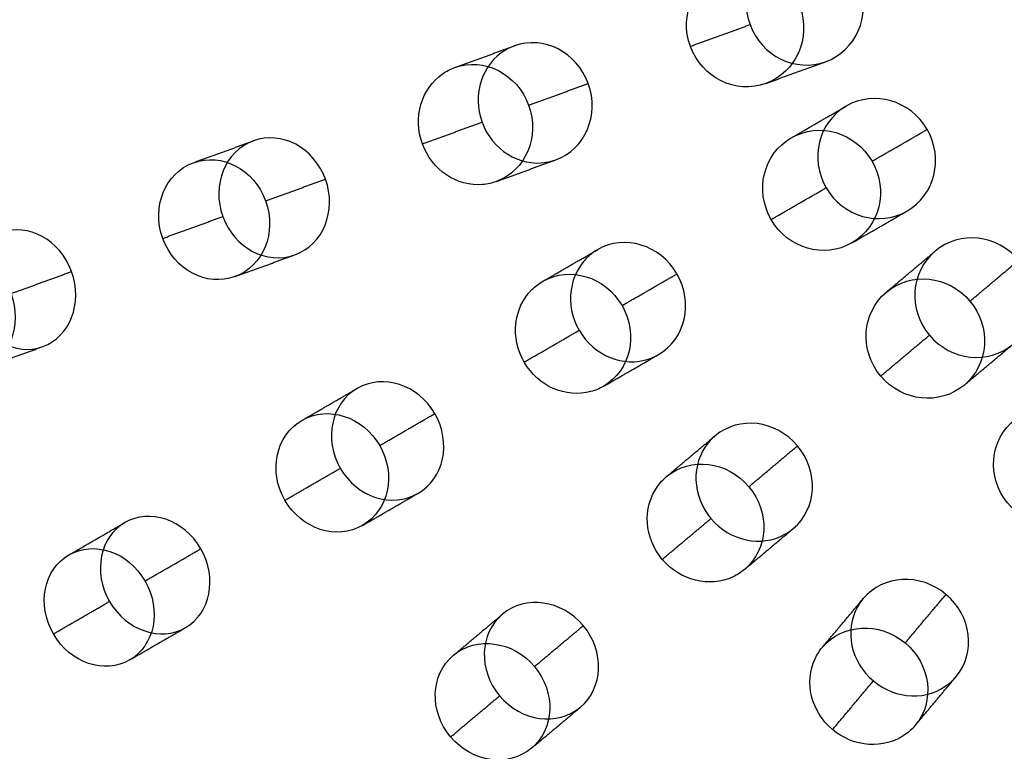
# Model space of a CAD drawing. Header units: millimetres. Extents: x -60 to 60, y -60 to 60.
# Tile 14 of 61: x -28 to -11, y -18 to -6. Entities that reach past the tile are written whole.
import ezdxf

# ---------------------------------------------------------------- set-up
doc = ezdxf.new("R2010")
doc.units = ezdxf.units.MM
doc.header["$MEASUREMENT"] = 0
doc.layers.add('Metal', color=7, linetype='Continuous', true_color=0xb2b2b2)
doc.layers.add('Opal glass', color=7, linetype='Continuous', true_color=0x7b7b7b)

msp = doc.modelspace()

# ---------------------------------------------------------------- linework, layer by layer
at = {"layer": 'Metal'}
for centre, radius in [((0.397, -0.384, 97.154), 56.961), ((0.397, -0.384, 93.154), 53.961), ((0.397, -0.384, 100.154), 53.961)]:
    msp.add_circle(centre, radius, dxfattribs=at)
for centre, radius, start, end in [((0.397, -0.384, 107.154), 56.961, 105.0362, 275.9739), ((0.397, -0.384, 107.154), 56.961, 105.0362, 275.9739), ((0.397, -0.384, 102.154), 56.961, 105.5646, 265.3355), ((0.397, -0.384, 107.154), 55.461, 105.159, 275.8511), ((0.397, -0.384, 107.154), 53.961, 105.2887, 275.7214), ((0.397, -0.384, 107.154), 53.961, 105.2887, 275.7214), ((0.39, -0.346, 97.154), 60, 180, 0), ((0.39, -0.346, 107.154), 60, 180, 0), ((0.39, -0.346, 97.154), 60, 180, 0), ((0.39, -0.346, 97.154), 58.5, 180, 360), ((0.39, -0.346, 97.154), 57, 180, 0), ((0.39, -0.346, 107.154), 57, 180, 0), ((0.39, -0.346, 97.154), 57, 180, 0)]:
    msp.add_arc(centre, radius, start, end, dxfattribs=at)
for points, knots in [([(-15.608, -6.169, 161.552), (-15.797, -5.649, 161.552), (-15.544, -5.081, 161.679), (-15.046, -4.9, 161.835), (-14.548, -4.719, 161.99), (-13.989, -4.991, 162.117), (-13.8, -5.511, 162.117), (-13.611, -6.031, 162.117), (-13.864, -6.598, 161.99), (-14.362, -6.78, 161.835), (-14.86, -6.961, 161.679), (-15.418, -6.689, 161.552), (-15.608, -6.169, 161.552)], [0, 0, 0, 0, 1.739905, 1.739905, 1.739905, 3.479815, 3.479815, 3.479815, 5.219725, 5.219725, 5.219725, 6.959631, 6.959631, 6.959631, 6.959631]), ([(-15.608, -6.169, 161.552), (-15.797, -5.649, 161.552), (-15.544, -5.081, 161.679), (-15.046, -4.9, 161.835), (-14.548, -4.719, 161.99), (-13.989, -4.991, 162.117), (-13.8, -5.511, 162.117), (-13.611, -6.031, 162.117), (-13.864, -6.598, 161.99), (-14.362, -6.78, 161.835), (-14.86, -6.961, 161.679), (-15.418, -6.689, 161.552), (-15.608, -6.169, 161.552)], [0, 0, 0, 0, 1.739905, 1.739905, 1.739905, 3.479815, 3.479815, 3.479815, 5.219725, 5.219725, 5.219725, 6.959631, 6.959631, 6.959631, 6.959631]), ([(-16.592, -6.527, 164.367), (-16.403, -7.047, 164.367), (-15.845, -7.319, 164.496), (-15.348, -7.138, 164.653), (-14.85, -6.957, 164.811), (-14.598, -6.39, 164.939), (-14.787, -5.87, 164.939), (-14.976, -5.35, 164.939), (-15.534, -5.078, 164.811), (-16.032, -5.259, 164.653), (-16.529, -5.44, 164.496), (-16.782, -6.007, 164.367), (-16.592, -6.527, 164.367)], [0, 0, 0, 0, 1.739693, 1.739693, 1.739693, 3.479389, 3.479389, 3.479389, 5.219086, 5.219086, 5.219086, 6.958778, 6.958778, 6.958778, 6.958778]), ([(-16.592, -6.527, 164.367), (-16.403, -7.047, 164.367), (-15.845, -7.319, 164.496), (-15.348, -7.138, 164.653), (-14.85, -6.957, 164.811), (-14.598, -6.39, 164.939), (-14.787, -5.87, 164.939), (-14.976, -5.35, 164.939), (-15.534, -5.078, 164.811), (-16.032, -5.259, 164.653), (-16.529, -5.44, 164.496), (-16.782, -6.007, 164.367), (-16.592, -6.527, 164.367)], [0, 0, 0, 0, 1.739693, 1.739693, 1.739693, 3.479389, 3.479389, 3.479389, 5.219086, 5.219086, 5.219086, 6.958778, 6.958778, 6.958778, 6.958778]), ([(-20.026, -7.777, 159.851), (-20.192, -7.321, 159.851), (-20.03, -6.821, 159.978), (-19.641, -6.589, 160.152), (-19.594, -6.561, 160.173), (-19.544, -6.538, 160.194), (-19.493, -6.519, 160.216), (-19.01, -6.343, 160.417), (-18.465, -6.621, 160.581), (-18.276, -7.14, 160.581), (-18.087, -7.659, 160.581), (-18.326, -8.222, 160.417), (-18.809, -8.398, 160.216), (-18.86, -8.417, 160.194), (-18.913, -8.431, 160.173), (-18.968, -8.439, 160.152), (-19.414, -8.512, 159.978), (-19.86, -8.233, 159.851), (-20.026, -7.777, 159.851)], [0, 0, 0, 0, 1.510787, 1.510787, 1.510787, 1.68714, 1.68714, 1.68714, 3.425004, 3.425004, 3.425004, 5.162867, 5.162867, 5.162867, 5.33922, 5.33922, 5.33922, 6.850007, 6.850007, 6.850007, 6.850007]), ([(-20.026, -7.777, 159.851), (-20.192, -7.321, 159.851), (-20.03, -6.821, 159.978), (-19.641, -6.589, 160.152), (-19.594, -6.561, 160.173), (-19.544, -6.538, 160.194), (-19.493, -6.519, 160.216), (-19.01, -6.343, 160.417), (-18.465, -6.621, 160.581), (-18.276, -7.14, 160.581), (-18.087, -7.659, 160.581), (-18.326, -8.222, 160.417), (-18.809, -8.398, 160.216), (-18.86, -8.417, 160.194), (-18.913, -8.431, 160.173), (-18.968, -8.439, 160.152), (-19.414, -8.512, 159.978), (-19.86, -8.233, 159.851), (-20.026, -7.777, 159.851)], [0, 0, 0, 0, 1.510787, 1.510787, 1.510787, 1.68714, 1.68714, 1.68714, 3.425004, 3.425004, 3.425004, 5.162867, 5.162867, 5.162867, 5.33922, 5.33922, 5.33922, 6.850007, 6.850007, 6.850007, 6.850007]), ([(-21.01, -8.135, 162.664), (-20.852, -8.568, 162.664), (-20.44, -8.844, 162.778), (-20.012, -8.805, 162.941), (-19.937, -8.798, 162.969), (-19.863, -8.782, 162.999), (-19.793, -8.756, 163.028), (-19.309, -8.58, 163.229), (-19.07, -8.017, 163.392), (-19.259, -7.498, 163.392), (-19.448, -6.979, 163.392), (-19.993, -6.701, 163.229), (-20.477, -6.877, 163.028), (-20.547, -6.902, 162.999), (-20.614, -6.937, 162.969), (-20.676, -6.98, 162.941), (-21.029, -7.226, 162.778), (-21.167, -7.703, 162.664), (-21.01, -8.135, 162.664)], [0, 0, 0, 0, 1.42998, 1.42998, 1.42998, 1.671751, 1.671751, 1.671751, 3.409602, 3.409602, 3.409602, 5.147452, 5.147452, 5.147452, 5.389223, 5.389223, 5.389223, 6.819204, 6.819204, 6.819204, 6.819204]), ([(-21.01, -8.135, 162.664), (-20.852, -8.568, 162.664), (-20.44, -8.844, 162.778), (-20.012, -8.805, 162.941), (-19.937, -8.798, 162.969), (-19.863, -8.782, 162.999), (-19.793, -8.756, 163.028), (-19.309, -8.58, 163.229), (-19.07, -8.017, 163.392), (-19.259, -7.498, 163.392), (-19.448, -6.979, 163.392), (-19.993, -6.701, 163.229), (-20.477, -6.877, 163.028), (-20.547, -6.902, 162.999), (-20.614, -6.937, 162.969), (-20.676, -6.98, 162.941), (-21.029, -7.226, 162.778), (-21.167, -7.703, 162.664), (-21.01, -8.135, 162.664)], [0, 0, 0, 0, 1.42998, 1.42998, 1.42998, 1.671751, 1.671751, 1.671751, 3.409602, 3.409602, 3.409602, 5.147452, 5.147452, 5.147452, 5.389223, 5.389223, 5.389223, 6.819204, 6.819204, 6.819204, 6.819204]), ([(-14.354, -8.858, 161.552), (-14.63, -8.379, 161.552), (-14.479, -7.776, 161.679), (-14.021, -7.511, 161.835), (-13.562, -7.246, 161.99), (-12.964, -7.417, 162.117), (-12.688, -7.897, 162.117), (-12.411, -8.376, 162.117), (-12.562, -8.979, 161.99), (-13.021, -9.243, 161.835), (-13.479, -9.508, 161.679), (-14.077, -9.338, 161.552), (-14.354, -8.858, 161.552)], [0, 0, 0, 0, 1.739905, 1.739905, 1.739905, 3.479815, 3.479815, 3.479815, 5.219725, 5.219725, 5.219725, 6.959631, 6.959631, 6.959631, 6.959631]), ([(-14.354, -8.858, 161.552), (-14.63, -8.379, 161.552), (-14.479, -7.776, 161.679), (-14.021, -7.511, 161.835), (-13.562, -7.246, 161.99), (-12.964, -7.417, 162.117), (-12.688, -7.897, 162.117), (-12.411, -8.376, 162.117), (-12.562, -8.979, 161.99), (-13.021, -9.243, 161.835), (-13.479, -9.508, 161.679), (-14.077, -9.338, 161.552), (-14.354, -8.858, 161.552)], [0, 0, 0, 0, 1.739905, 1.739905, 1.739905, 3.479815, 3.479815, 3.479815, 5.219725, 5.219725, 5.219725, 6.959631, 6.959631, 6.959631, 6.959631]), ([(-15.261, -9.382, 164.367), (-14.984, -9.862, 164.367), (-14.388, -10.033, 164.496), (-13.929, -9.768, 164.653), (-13.471, -9.503, 164.811), (-13.32, -8.901, 164.939), (-13.597, -8.422, 164.939), (-13.874, -7.942, 164.939), (-14.471, -7.771, 164.811), (-14.929, -8.036, 164.653), (-15.388, -8.301, 164.496), (-15.538, -8.903, 164.367), (-15.261, -9.382, 164.367)], [0, 0, 0, 0, 1.739693, 1.739693, 1.739693, 3.479389, 3.479389, 3.479389, 5.219086, 5.219086, 5.219086, 6.958778, 6.958778, 6.958778, 6.958778]), ([(-15.261, -9.382, 164.367), (-14.984, -9.862, 164.367), (-14.388, -10.033, 164.496), (-13.929, -9.768, 164.653), (-13.471, -9.503, 164.811), (-13.32, -8.901, 164.939), (-13.597, -8.422, 164.939), (-13.874, -7.942, 164.939), (-14.471, -7.771, 164.811), (-14.929, -8.036, 164.653), (-15.388, -8.301, 164.496), (-15.538, -8.903, 164.367), (-15.261, -9.382, 164.367)], [0, 0, 0, 0, 1.739693, 1.739693, 1.739693, 3.479389, 3.479389, 3.479389, 5.219086, 5.219086, 5.219086, 6.958778, 6.958778, 6.958778, 6.958778]), ([(-24.3, -9.333, 157.737), (-24.49, -8.811, 157.737), (-24.261, -8.254, 157.939), (-23.796, -8.085, 158.185), (-23.331, -7.916, 158.43), (-22.798, -8.195, 158.632), (-22.608, -8.717, 158.632), (-22.418, -9.239, 158.632), (-22.647, -9.795, 158.43), (-23.112, -9.964, 158.185), (-23.577, -10.134, 157.939), (-24.11, -9.854, 157.737), (-24.3, -9.333, 157.737)], [0, 0, 0, 0, 1.742589, 1.742589, 1.742589, 3.485164, 3.485164, 3.485164, 5.227738, 5.227738, 5.227738, 6.970327, 6.970327, 6.970327, 6.970327]), ([(-24.3, -9.333, 157.737), (-24.49, -8.811, 157.737), (-24.261, -8.254, 157.939), (-23.796, -8.085, 158.185), (-23.331, -7.916, 158.43), (-22.798, -8.195, 158.632), (-22.608, -8.717, 158.632), (-22.418, -9.239, 158.632), (-22.647, -9.795, 158.43), (-23.112, -9.964, 158.185), (-23.577, -10.134, 157.939), (-24.11, -9.854, 157.737), (-24.3, -9.333, 157.737)], [0, 0, 0, 0, 1.742589, 1.742589, 1.742589, 3.485164, 3.485164, 3.485164, 5.227738, 5.227738, 5.227738, 6.970327, 6.970327, 6.970327, 6.970327]), ([(-25.29, -9.693, 160.569), (-25.101, -10.215, 160.569), (-24.567, -10.494, 160.768), (-24.101, -10.324, 161.011), (-23.635, -10.155, 161.255), (-23.405, -9.597, 161.454), (-23.595, -9.076, 161.454), (-23.785, -8.554, 161.454), (-24.319, -8.275, 161.255), (-24.785, -8.445, 161.011), (-25.251, -8.614, 160.768), (-25.48, -9.172, 160.569), (-25.29, -9.693, 160.569)], [0, 0, 0, 0, 1.742109, 1.742109, 1.742109, 3.484207, 3.484207, 3.484207, 5.226304, 5.226304, 5.226304, 6.968414, 6.968414, 6.968414, 6.968414]), ([(-25.29, -9.693, 160.569), (-25.101, -10.215, 160.569), (-24.567, -10.494, 160.768), (-24.101, -10.324, 161.011), (-23.635, -10.155, 161.255), (-23.405, -9.597, 161.454), (-23.595, -9.076, 161.454), (-23.785, -8.554, 161.454), (-24.319, -8.275, 161.255), (-24.785, -8.445, 161.011), (-25.251, -8.614, 160.768), (-25.48, -9.172, 160.569), (-25.29, -9.693, 160.569)], [0, 0, 0, 0, 1.742109, 1.742109, 1.742109, 3.484207, 3.484207, 3.484207, 5.226304, 5.226304, 5.226304, 6.968414, 6.968414, 6.968414, 6.968414]), ([(-28.427, -10.835, 155.201), (-28.619, -10.306, 155.201), (-28.395, -9.759, 155.446), (-27.953, -9.598, 155.735), (-27.51, -9.437, 156.023), (-26.987, -9.712, 156.267), (-26.794, -10.24, 156.267), (-26.602, -10.769, 156.267), (-26.826, -11.316, 156.023), (-27.268, -11.477, 155.735), (-27.711, -11.638, 155.446), (-28.234, -11.363, 155.201), (-28.427, -10.835, 155.201)], [0, 0, 0, 0, 1.754643, 1.754643, 1.754643, 3.509189, 3.509189, 3.509189, 5.263734, 5.263734, 5.263734, 7.018377, 7.018377, 7.018377, 7.018377]), ([(-28.427, -10.835, 155.201), (-28.619, -10.306, 155.201), (-28.395, -9.759, 155.446), (-27.953, -9.598, 155.735), (-27.51, -9.437, 156.023), (-26.987, -9.712, 156.267), (-26.794, -10.24, 156.267), (-26.602, -10.769, 156.267), (-26.826, -11.316, 156.023), (-27.268, -11.477, 155.735), (-27.711, -11.638, 155.446), (-28.234, -11.363, 155.201), (-28.427, -10.835, 155.201)], [0, 0, 0, 0, 1.754643, 1.754643, 1.754643, 3.509189, 3.509189, 3.509189, 5.263734, 5.263734, 5.263734, 7.018377, 7.018377, 7.018377, 7.018377]), ([(-12.651, -11.289, 161.552), (-13.007, -10.865, 161.552), (-12.963, -10.246, 161.679), (-12.557, -9.905, 161.835), (-12.151, -9.564, 161.99), (-11.534, -9.629, 162.117), (-11.178, -10.053, 162.117), (-10.822, -10.477, 162.117), (-10.866, -11.096, 161.99), (-11.272, -11.437, 161.835), (-11.678, -11.778, 161.679), (-12.296, -11.713, 161.552), (-12.651, -11.289, 161.552)], [0, 0, 0, 0, 1.739905, 1.739905, 1.739905, 3.479815, 3.479815, 3.479815, 5.219725, 5.219725, 5.219725, 6.959631, 6.959631, 6.959631, 6.959631]), ([(-12.651, -11.289, 161.552), (-13.007, -10.865, 161.552), (-12.963, -10.246, 161.679), (-12.557, -9.905, 161.835), (-12.151, -9.564, 161.99), (-11.534, -9.629, 162.117), (-11.178, -10.053, 162.117), (-10.822, -10.477, 162.117), (-10.866, -11.096, 161.99), (-11.272, -11.437, 161.835), (-11.678, -11.778, 161.679), (-12.296, -11.713, 161.552), (-12.651, -11.289, 161.552)], [0, 0, 0, 0, 1.739905, 1.739905, 1.739905, 3.479815, 3.479815, 3.479815, 5.219725, 5.219725, 5.219725, 6.959631, 6.959631, 6.959631, 6.959631]), ([(-18.426, -11.209, 159.851), (-18.668, -10.79, 159.851), (-18.595, -10.268, 159.978), (-18.253, -9.973, 160.152), (-18.211, -9.937, 160.173), (-18.166, -9.905, 160.194), (-18.119, -9.878, 160.216), (-17.674, -9.621, 160.417), (-17.089, -9.8, 160.581), (-16.813, -10.278, 160.581), (-16.536, -10.756, 160.581), (-16.674, -11.353, 160.417), (-17.119, -11.61, 160.216), (-17.166, -11.637, 160.194), (-17.216, -11.66, 160.173), (-17.268, -11.678, 160.152), (-17.695, -11.827, 159.978), (-18.183, -11.629, 159.851), (-18.426, -11.209, 159.851)], [0, 0, 0, 0, 1.510787, 1.510787, 1.510787, 1.68714, 1.68714, 1.68714, 3.425003, 3.425003, 3.425003, 5.162867, 5.162867, 5.162867, 5.339219, 5.339219, 5.339219, 6.850007, 6.850007, 6.850007, 6.850007]), ([(-18.426, -11.209, 159.851), (-18.668, -10.79, 159.851), (-18.595, -10.268, 159.978), (-18.253, -9.973, 160.152), (-18.211, -9.937, 160.173), (-18.166, -9.905, 160.194), (-18.119, -9.878, 160.216), (-17.674, -9.621, 160.417), (-17.089, -9.8, 160.581), (-16.813, -10.278, 160.581), (-16.536, -10.756, 160.581), (-16.674, -11.353, 160.417), (-17.119, -11.61, 160.216), (-17.166, -11.637, 160.194), (-17.216, -11.66, 160.173), (-17.268, -11.678, 160.152), (-17.695, -11.827, 159.978), (-18.183, -11.629, 159.851), (-18.426, -11.209, 159.851)], [0, 0, 0, 0, 1.510787, 1.510787, 1.510787, 1.68714, 1.68714, 1.68714, 3.425003, 3.425003, 3.425003, 5.162867, 5.162867, 5.162867, 5.339219, 5.339219, 5.339219, 6.850007, 6.850007, 6.850007, 6.850007]), ([(-29.431, -11.2, 158.074), (-29.239, -11.728, 158.074), (-28.715, -12.004, 158.313), (-28.27, -11.842, 158.598), (-27.825, -11.68, 158.882), (-27.6, -11.131, 159.121), (-27.792, -10.604, 159.121), (-27.984, -10.076, 159.121), (-28.509, -9.8, 158.882), (-28.954, -9.962, 158.598), (-29.399, -10.124, 158.313), (-29.623, -10.672, 158.074), (-29.431, -11.2, 158.074)], [0, 0, 0, 0, 1.752923, 1.752923, 1.752923, 3.505767, 3.505767, 3.505767, 5.258611, 5.258611, 5.258611, 7.011534, 7.011534, 7.011534, 7.011534]), ([(-29.431, -11.2, 158.074), (-29.239, -11.728, 158.074), (-28.715, -12.004, 158.313), (-28.27, -11.842, 158.598), (-27.825, -11.68, 158.882), (-27.6, -11.131, 159.121), (-27.792, -10.604, 159.121), (-27.984, -10.076, 159.121), (-28.509, -9.8, 158.882), (-28.954, -9.962, 158.598), (-29.399, -10.124, 158.313), (-29.623, -10.672, 158.074), (-29.431, -11.2, 158.074)], [0, 0, 0, 0, 1.752923, 1.752923, 1.752923, 3.505767, 3.505767, 3.505767, 5.258611, 5.258611, 5.258611, 7.011534, 7.011534, 7.011534, 7.011534]), ([(-19.332, -11.733, 162.664), (-19.102, -12.132, 162.664), (-18.648, -12.332, 162.778), (-18.233, -12.219, 162.941), (-18.16, -12.2, 162.969), (-18.09, -12.171, 162.999), (-18.026, -12.133, 163.028), (-17.58, -11.876, 163.229), (-17.443, -11.28, 163.392), (-17.719, -10.801, 163.392), (-17.995, -10.323, 163.392), (-18.58, -10.144, 163.229), (-19.026, -10.401, 163.028), (-19.09, -10.439, 162.999), (-19.15, -10.484, 162.969), (-19.204, -10.537, 162.941), (-19.509, -10.841, 162.778), (-19.562, -11.334, 162.664), (-19.332, -11.733, 162.664)], [0, 0, 0, 0, 1.42998, 1.42998, 1.42998, 1.671751, 1.671751, 1.671751, 3.409602, 3.409602, 3.409602, 5.147453, 5.147453, 5.147453, 5.389224, 5.389224, 5.389224, 6.819204, 6.819204, 6.819204, 6.819204]), ([(-19.332, -11.733, 162.664), (-19.102, -12.132, 162.664), (-18.648, -12.332, 162.778), (-18.233, -12.219, 162.941), (-18.16, -12.2, 162.969), (-18.09, -12.171, 162.999), (-18.026, -12.133, 163.028), (-17.58, -11.876, 163.229), (-17.443, -11.28, 163.392), (-17.719, -10.801, 163.392), (-17.995, -10.323, 163.392), (-18.58, -10.144, 163.229), (-19.026, -10.401, 163.028), (-19.09, -10.439, 162.999), (-19.15, -10.484, 162.969), (-19.204, -10.537, 162.941), (-19.509, -10.841, 162.778), (-19.562, -11.334, 162.664), (-19.332, -11.733, 162.664)], [0, 0, 0, 0, 1.42998, 1.42998, 1.42998, 1.671751, 1.671751, 1.671751, 3.409602, 3.409602, 3.409602, 5.147453, 5.147453, 5.147453, 5.389224, 5.389224, 5.389224, 6.819204, 6.819204, 6.819204, 6.819204]), ([(-13.454, -11.963, 164.367), (-13.098, -12.387, 164.367), (-12.481, -12.452, 164.496), (-12.075, -12.111, 164.653), (-11.67, -11.771, 164.811), (-11.627, -11.152, 164.939), (-11.982, -10.728, 164.939), (-12.338, -10.304, 164.939), (-12.956, -10.239, 164.811), (-13.361, -10.579, 164.653), (-13.767, -10.92, 164.496), (-13.81, -11.539, 164.367), (-13.454, -11.963, 164.367)], [0, 0, 0, 0, 1.739693, 1.739693, 1.739693, 3.479389, 3.479389, 3.479389, 5.219086, 5.219086, 5.219086, 6.958778, 6.958778, 6.958778, 6.958778]), ([(-13.454, -11.963, 164.367), (-13.098, -12.387, 164.367), (-12.481, -12.452, 164.496), (-12.075, -12.111, 164.653), (-11.67, -11.771, 164.811), (-11.627, -11.152, 164.939), (-11.982, -10.728, 164.939), (-12.338, -10.304, 164.939), (-12.956, -10.239, 164.811), (-13.361, -10.579, 164.653), (-13.767, -10.92, 164.496), (-13.81, -11.539, 164.367), (-13.454, -11.963, 164.367)], [0, 0, 0, 0, 1.739693, 1.739693, 1.739693, 3.479389, 3.479389, 3.479389, 5.219086, 5.219086, 5.219086, 6.958778, 6.958778, 6.958778, 6.958778]), ([(-22.364, -13.483, 157.737), (-22.642, -13.003, 157.737), (-22.513, -12.415, 157.939), (-22.085, -12.167, 158.185), (-21.656, -11.92, 158.43), (-21.083, -12.102, 158.632), (-20.805, -12.583, 158.632), (-20.527, -13.064, 158.632), (-20.656, -13.652, 158.43), (-21.085, -13.899, 158.185), (-21.513, -14.147, 157.939), (-22.087, -13.964, 157.737), (-22.364, -13.483, 157.737)], [0, 0, 0, 0, 1.742589, 1.742589, 1.742589, 3.485164, 3.485164, 3.485164, 5.227738, 5.227738, 5.227738, 6.970327, 6.970327, 6.970327, 6.970327]), ([(-22.364, -13.483, 157.737), (-22.642, -13.003, 157.737), (-22.513, -12.415, 157.939), (-22.085, -12.167, 158.185), (-21.656, -11.92, 158.43), (-21.083, -12.102, 158.632), (-20.805, -12.583, 158.632), (-20.527, -13.064, 158.632), (-20.656, -13.652, 158.43), (-21.085, -13.899, 158.185), (-21.513, -14.147, 157.939), (-22.087, -13.964, 157.737), (-22.364, -13.483, 157.737)], [0, 0, 0, 0, 1.742589, 1.742589, 1.742589, 3.485164, 3.485164, 3.485164, 5.227738, 5.227738, 5.227738, 6.970327, 6.970327, 6.970327, 6.970327]), ([(-23.277, -14.01, 160.569), (-23, -14.491, 160.569), (-22.425, -14.673, 160.768), (-21.996, -14.425, 161.011), (-21.566, -14.177, 161.255), (-21.437, -13.589, 161.454), (-21.714, -13.108, 161.454), (-21.992, -12.628, 161.454), (-22.566, -12.445, 161.255), (-22.996, -12.693, 161.011), (-23.425, -12.941, 160.768), (-23.555, -13.53, 160.569), (-23.277, -14.01, 160.569)], [0, 0, 0, 0, 1.74211, 1.74211, 1.74211, 3.484207, 3.484207, 3.484207, 5.226305, 5.226305, 5.226305, 6.968414, 6.968414, 6.968414, 6.968414]), ([(-23.277, -14.01, 160.569), (-23, -14.491, 160.569), (-22.425, -14.673, 160.768), (-21.996, -14.425, 161.011), (-21.566, -14.177, 161.255), (-21.437, -13.589, 161.454), (-21.714, -13.108, 161.454), (-21.992, -12.628, 161.454), (-22.566, -12.445, 161.255), (-22.996, -12.693, 161.011), (-23.425, -12.941, 160.768), (-23.555, -13.53, 160.569), (-23.277, -14.01, 160.569)], [0, 0, 0, 0, 1.74211, 1.74211, 1.74211, 3.484207, 3.484207, 3.484207, 5.226305, 5.226305, 5.226305, 6.968414, 6.968414, 6.968414, 6.968414]), ([(-11.227, -14.19, 164.367), (-10.803, -14.546, 164.367), (-10.183, -14.503, 164.496), (-9.843, -14.097, 164.653), (-9.503, -13.692, 164.811), (-9.568, -13.074, 164.939), (-9.992, -12.719, 164.939), (-10.416, -12.363, 164.939), (-11.035, -12.406, 164.811), (-11.375, -12.812, 164.653), (-11.715, -13.217, 164.496), (-11.651, -13.835, 164.367), (-11.227, -14.19, 164.367)], [0, 0, 0, 0, 1.739693, 1.739693, 1.739693, 3.479389, 3.479389, 3.479389, 5.219086, 5.219086, 5.219086, 6.958778, 6.958778, 6.958778, 6.958778]), ([(-11.227, -14.19, 164.367), (-10.803, -14.546, 164.367), (-10.183, -14.503, 164.496), (-9.843, -14.097, 164.653), (-9.503, -13.692, 164.811), (-9.568, -13.074, 164.939), (-9.992, -12.719, 164.939), (-10.416, -12.363, 164.939), (-11.035, -12.406, 164.811), (-11.375, -12.812, 164.653), (-11.715, -13.217, 164.496), (-11.651, -13.835, 164.367), (-11.227, -14.19, 164.367)], [0, 0, 0, 0, 1.739693, 1.739693, 1.739693, 3.479389, 3.479389, 3.479389, 5.219086, 5.219086, 5.219086, 6.958778, 6.958778, 6.958778, 6.958778]), ([(-16.253, -14.312, 159.851), (-16.565, -13.94, 159.851), (-16.584, -13.414, 159.978), (-16.298, -13.064, 160.152), (-16.263, -13.021, 160.173), (-16.225, -12.982, 160.194), (-16.183, -12.947, 160.216), (-15.789, -12.616, 160.417), (-15.182, -12.691, 160.581), (-14.827, -13.114, 160.581), (-14.472, -13.538, 160.581), (-14.503, -14.149, 160.417), (-14.897, -14.479, 160.216), (-14.939, -14.514, 160.194), (-14.984, -14.545, 160.173), (-15.032, -14.572, 160.152), (-15.427, -14.793, 159.978), (-15.942, -14.683, 159.851), (-16.253, -14.312, 159.851)], [0, 0, 0, 0, 1.510787, 1.510787, 1.510787, 1.68714, 1.68714, 1.68714, 3.425004, 3.425004, 3.425004, 5.162867, 5.162867, 5.162867, 5.33922, 5.33922, 5.33922, 6.850007, 6.850007, 6.850007, 6.850007]), ([(-16.253, -14.312, 159.851), (-16.565, -13.94, 159.851), (-16.584, -13.414, 159.978), (-16.298, -13.064, 160.152), (-16.263, -13.021, 160.173), (-16.225, -12.982, 160.194), (-16.183, -12.947, 160.216), (-15.789, -12.616, 160.417), (-15.182, -12.691, 160.581), (-14.827, -13.114, 160.581), (-14.472, -13.538, 160.581), (-14.503, -14.149, 160.417), (-14.897, -14.479, 160.216), (-14.939, -14.514, 160.194), (-14.984, -14.545, 160.173), (-15.032, -14.572, 160.152), (-15.427, -14.793, 159.978), (-15.942, -14.683, 159.851), (-16.253, -14.312, 159.851)], [0, 0, 0, 0, 1.510787, 1.510787, 1.510787, 1.68714, 1.68714, 1.68714, 3.425004, 3.425004, 3.425004, 5.162867, 5.162867, 5.162867, 5.33922, 5.33922, 5.33922, 6.850007, 6.850007, 6.850007, 6.850007]), ([(-17.055, -14.985, 162.664), (-16.759, -15.337, 162.664), (-16.278, -15.456, 162.778), (-15.888, -15.273, 162.941), (-15.82, -15.241, 162.969), (-15.756, -15.2, 162.999), (-15.699, -15.152, 163.028), (-15.305, -14.821, 163.229), (-15.273, -14.21, 163.392), (-15.628, -13.787, 163.392), (-15.983, -13.364, 163.392), (-16.591, -13.289, 163.229), (-16.985, -13.62, 163.028), (-17.042, -13.668, 162.999), (-17.093, -13.723, 162.969), (-17.136, -13.785, 162.941), (-17.385, -14.137, 162.778), (-17.351, -14.632, 162.664), (-17.055, -14.985, 162.664)], [0, 0, 0, 0, 1.42998, 1.42998, 1.42998, 1.671751, 1.671751, 1.671751, 3.409602, 3.409602, 3.409602, 5.147452, 5.147452, 5.147452, 5.389223, 5.389223, 5.389223, 6.819204, 6.819204, 6.819204, 6.819204]), ([(-17.055, -14.985, 162.664), (-16.759, -15.337, 162.664), (-16.278, -15.456, 162.778), (-15.888, -15.273, 162.941), (-15.82, -15.241, 162.969), (-15.756, -15.2, 162.999), (-15.699, -15.152, 163.028), (-15.305, -14.821, 163.229), (-15.273, -14.21, 163.392), (-15.628, -13.787, 163.392), (-15.983, -13.364, 163.392), (-16.591, -13.289, 163.229), (-16.985, -13.62, 163.028), (-17.042, -13.668, 162.999), (-17.093, -13.723, 162.969), (-17.136, -13.785, 162.941), (-17.385, -14.137, 162.778), (-17.351, -14.632, 162.664), (-17.055, -14.985, 162.664)], [0, 0, 0, 0, 1.42998, 1.42998, 1.42998, 1.671751, 1.671751, 1.671751, 3.409602, 3.409602, 3.409602, 5.147452, 5.147452, 5.147452, 5.389223, 5.389223, 5.389223, 6.819204, 6.819204, 6.819204, 6.819204]), ([(-26.168, -15.679, 155.201), (-26.449, -15.192, 155.201), (-26.323, -14.614, 155.446), (-25.915, -14.379, 155.735), (-25.508, -14.144, 156.023), (-24.944, -14.323, 156.267), (-24.663, -14.811, 156.267), (-24.382, -15.298, 156.267), (-24.508, -15.876, 156.023), (-24.915, -16.111, 155.735), (-25.323, -16.346, 155.446), (-25.886, -16.167, 155.201), (-26.168, -15.679, 155.201)], [0, 0, 0, 0, 1.754643, 1.754643, 1.754643, 3.509189, 3.509189, 3.509189, 5.263734, 5.263734, 5.263734, 7.018377, 7.018377, 7.018377, 7.018377]), ([(-26.168, -15.679, 155.201), (-26.449, -15.192, 155.201), (-26.323, -14.614, 155.446), (-25.915, -14.379, 155.735), (-25.508, -14.144, 156.023), (-24.944, -14.323, 156.267), (-24.663, -14.811, 156.267), (-24.382, -15.298, 156.267), (-24.508, -15.876, 156.023), (-24.915, -16.111, 155.735), (-25.323, -16.346, 155.446), (-25.886, -16.167, 155.201), (-26.168, -15.679, 155.201)], [0, 0, 0, 0, 1.754643, 1.754643, 1.754643, 3.509189, 3.509189, 3.509189, 5.263734, 5.263734, 5.263734, 7.018377, 7.018377, 7.018377, 7.018377]), ([(-27.093, -16.214, 158.074), (-26.813, -16.7, 158.074), (-26.248, -16.88, 158.313), (-25.838, -16.644, 158.598), (-25.428, -16.407, 158.882), (-25.302, -15.828, 159.121), (-25.583, -15.342, 159.121), (-25.864, -14.855, 159.121), (-26.428, -14.675, 158.882), (-26.838, -14.912, 158.598), (-27.248, -15.148, 158.313), (-27.374, -15.727, 158.074), (-27.093, -16.214, 158.074)], [0, 0, 0, 0, 1.752923, 1.752923, 1.752923, 3.505767, 3.505767, 3.505767, 5.258611, 5.258611, 5.258611, 7.011534, 7.011534, 7.011534, 7.011534]), ([(-27.093, -16.214, 158.074), (-26.813, -16.7, 158.074), (-26.248, -16.88, 158.313), (-25.838, -16.644, 158.598), (-25.428, -16.407, 158.882), (-25.302, -15.828, 159.121), (-25.583, -15.342, 159.121), (-25.864, -14.855, 159.121), (-26.428, -14.675, 158.882), (-26.838, -14.912, 158.598), (-27.248, -15.148, 158.313), (-27.374, -15.727, 158.074), (-27.093, -16.214, 158.074)], [0, 0, 0, 0, 1.752923, 1.752923, 1.752923, 3.505767, 3.505767, 3.505767, 5.258611, 5.258611, 5.258611, 7.011534, 7.011534, 7.011534, 7.011534]), ([(-13.575, -16.989, 159.851), (-13.947, -16.678, 159.851), (-14.056, -16.163, 159.978), (-13.836, -15.768, 160.152), (-13.809, -15.72, 160.173), (-13.778, -15.675, 160.194), (-13.743, -15.633, 160.216), (-13.412, -15.239, 160.417), (-12.801, -15.208, 160.581), (-12.378, -15.563, 160.581), (-11.955, -15.918, 160.581), (-11.88, -16.525, 160.417), (-12.211, -16.919, 160.216), (-12.246, -16.961, 160.194), (-12.285, -16.999, 160.173), (-12.327, -17.034, 160.152), (-12.678, -17.32, 159.978), (-13.204, -17.301, 159.851), (-13.575, -16.989, 159.851)], [0, 0, 0, 0, 1.510787, 1.510787, 1.510787, 1.68714, 1.68714, 1.68714, 3.425003, 3.425003, 3.425003, 5.162867, 5.162867, 5.162867, 5.339219, 5.339219, 5.339219, 6.850007, 6.850007, 6.850007, 6.850007]), ([(-13.575, -16.989, 159.851), (-13.947, -16.678, 159.851), (-14.056, -16.163, 159.978), (-13.836, -15.768, 160.152), (-13.809, -15.72, 160.173), (-13.778, -15.675, 160.194), (-13.743, -15.633, 160.216), (-13.412, -15.239, 160.417), (-12.801, -15.208, 160.581), (-12.378, -15.563, 160.581), (-11.955, -15.918, 160.581), (-11.88, -16.525, 160.417), (-12.211, -16.919, 160.216), (-12.246, -16.961, 160.194), (-12.285, -16.999, 160.173), (-12.327, -17.034, 160.152), (-12.678, -17.32, 159.978), (-13.204, -17.301, 159.851), (-13.575, -16.989, 159.851)], [0, 0, 0, 0, 1.510787, 1.510787, 1.510787, 1.68714, 1.68714, 1.68714, 3.425003, 3.425003, 3.425003, 5.162867, 5.162867, 5.162867, 5.339219, 5.339219, 5.339219, 6.850007, 6.850007, 6.850007, 6.850007]), ([(-19.737, -17.235, 157.737), (-20.094, -16.81, 157.737), (-20.069, -16.208, 157.939), (-19.691, -15.89, 158.185), (-19.312, -15.573, 158.43), (-18.715, -15.652, 158.632), (-18.358, -16.078, 158.632), (-18.001, -16.503, 158.632), (-18.026, -17.105, 158.43), (-18.405, -17.422, 158.185), (-18.784, -17.74, 157.939), (-19.381, -17.661, 157.737), (-19.737, -17.235, 157.737)], [0, 0, 0, 0, 1.742589, 1.742589, 1.742589, 3.485163, 3.485163, 3.485163, 5.227738, 5.227738, 5.227738, 6.970327, 6.970327, 6.970327, 6.970327]), ([(-19.737, -17.235, 157.737), (-20.094, -16.81, 157.737), (-20.069, -16.208, 157.939), (-19.691, -15.89, 158.185), (-19.312, -15.573, 158.43), (-18.715, -15.652, 158.632), (-18.358, -16.078, 158.632), (-18.001, -16.503, 158.632), (-18.026, -17.105, 158.43), (-18.405, -17.422, 158.185), (-18.784, -17.74, 157.939), (-19.381, -17.661, 157.737), (-19.737, -17.235, 157.737)], [0, 0, 0, 0, 1.742589, 1.742589, 1.742589, 3.485163, 3.485163, 3.485163, 5.227738, 5.227738, 5.227738, 6.970327, 6.970327, 6.970327, 6.970327]), ([(-14.248, -17.792, 162.664), (-13.896, -18.087, 162.664), (-13.401, -18.121, 162.778), (-13.049, -17.873, 162.941), (-12.987, -17.829, 162.969), (-12.932, -17.778, 162.999), (-12.884, -17.721, 163.028), (-12.553, -17.327, 163.229), (-12.628, -16.719, 163.392), (-13.051, -16.364, 163.392), (-13.474, -16.009, 163.392), (-14.085, -16.041, 163.229), (-14.416, -16.435, 163.028), (-14.464, -16.493, 162.999), (-14.504, -16.556, 162.969), (-14.536, -16.624, 162.941), (-14.72, -17.014, 162.778), (-14.601, -17.496, 162.664), (-14.248, -17.792, 162.664)], [0, 0, 0, 0, 1.42998, 1.42998, 1.42998, 1.671751, 1.671751, 1.671751, 3.409602, 3.409602, 3.409602, 5.147452, 5.147452, 5.147452, 5.389223, 5.389223, 5.389223, 6.819204, 6.819204, 6.819204, 6.819204]), ([(-14.248, -17.792, 162.664), (-13.896, -18.087, 162.664), (-13.401, -18.121, 162.778), (-13.049, -17.873, 162.941), (-12.987, -17.829, 162.969), (-12.932, -17.778, 162.999), (-12.884, -17.721, 163.028), (-12.553, -17.327, 163.229), (-12.628, -16.719, 163.392), (-13.051, -16.364, 163.392), (-13.474, -16.009, 163.392), (-14.085, -16.041, 163.229), (-14.416, -16.435, 163.028), (-14.464, -16.493, 162.999), (-14.504, -16.556, 162.969), (-14.536, -16.624, 162.941), (-14.72, -17.014, 162.778), (-14.601, -17.496, 162.664), (-14.248, -17.792, 162.664)], [0, 0, 0, 0, 1.42998, 1.42998, 1.42998, 1.671751, 1.671751, 1.671751, 3.409602, 3.409602, 3.409602, 5.147452, 5.147452, 5.147452, 5.389223, 5.389223, 5.389223, 6.819204, 6.819204, 6.819204, 6.819204]), ([(-20.545, -17.913, 160.569), (-20.188, -18.338, 160.569), (-19.591, -18.417, 160.768), (-19.211, -18.099, 161.011), (-18.831, -17.78, 161.255), (-18.806, -17.178, 161.454), (-19.163, -16.753, 161.454), (-19.519, -16.328, 161.454), (-20.117, -16.248, 161.255), (-20.497, -16.567, 161.011), (-20.876, -16.885, 160.768), (-20.902, -17.487, 160.569), (-20.545, -17.913, 160.569)], [0, 0, 0, 0, 1.742109, 1.742109, 1.742109, 3.484207, 3.484207, 3.484207, 5.226304, 5.226304, 5.226304, 6.968414, 6.968414, 6.968414, 6.968414]), ([(-20.545, -17.913, 160.569), (-20.188, -18.338, 160.569), (-19.591, -18.417, 160.768), (-19.211, -18.099, 161.011), (-18.831, -17.78, 161.255), (-18.806, -17.178, 161.454), (-19.163, -16.753, 161.454), (-19.519, -16.328, 161.454), (-20.117, -16.248, 161.255), (-20.497, -16.567, 161.011), (-20.876, -16.885, 160.768), (-20.902, -17.487, 160.569), (-20.545, -17.913, 160.569)], [0, 0, 0, 0, 1.742109, 1.742109, 1.742109, 3.484207, 3.484207, 3.484207, 5.226304, 5.226304, 5.226304, 6.968414, 6.968414, 6.968414, 6.968414])]:
    msp.add_open_spline(points, degree=3, knots=knots, dxfattribs=at)
for points in [[(-16.592, -6.527, 164.367), (-16.1, -6.348, 162.96), (-15.608, -6.169, 161.552)], [(-20.477, -6.877, 163.028), (-19.985, -6.698, 161.622), (-19.493, -6.519, 160.216)], [(-15.348, -7.138, 164.653), (-14.855, -6.959, 163.244), (-14.362, -6.78, 161.835)], [(-19.259, -7.498, 163.392), (-18.768, -7.319, 161.986), (-18.276, -7.14, 160.581)], [(-14.929, -8.036, 164.653), (-14.475, -7.774, 163.244), (-14.021, -7.511, 161.835)], [(-21.01, -8.135, 162.664), (-20.518, -7.956, 161.257), (-20.026, -7.777, 159.851)], [(-13.597, -8.422, 164.939), (-13.142, -8.159, 163.528), (-12.688, -7.897, 162.117)], [(-24.785, -8.445, 161.011), (-24.29, -8.265, 159.598), (-23.796, -8.085, 158.185)], [(-19.793, -8.756, 163.028), (-19.301, -8.577, 161.622), (-18.809, -8.398, 160.216)], [(-23.595, -9.076, 161.454), (-23.101, -8.896, 160.043), (-22.608, -8.717, 158.632)], [(-15.261, -9.382, 164.367), (-14.807, -9.12, 162.96), (-14.354, -8.858, 161.552)], [(-13.929, -9.768, 164.653), (-13.475, -9.506, 163.244), (-13.021, -9.243, 161.835)], [(-25.29, -9.693, 160.569), (-24.795, -9.513, 159.153), (-24.3, -9.333, 157.737)], [(-19.026, -10.401, 163.028), (-18.572, -10.139, 161.622), (-18.119, -9.878, 160.216)], [(-24.101, -10.324, 161.011), (-23.606, -10.144, 159.598), (-23.112, -9.964, 158.185)], [(-13.361, -10.579, 164.653), (-12.959, -10.242, 163.244), (-12.557, -9.905, 161.835)], [(-11.982, -10.728, 164.939), (-11.58, -10.39, 163.528), (-11.178, -10.053, 162.117)], [(-27.792, -10.604, 159.121), (-27.293, -10.422, 157.694), (-26.794, -10.24, 156.267)], [(-17.719, -10.801, 163.392), (-17.266, -10.54, 161.986), (-16.813, -10.278, 160.581)], [(-19.332, -11.733, 162.664), (-18.879, -11.471, 161.257), (-18.426, -11.209, 159.851)], [(-13.454, -11.963, 164.367), (-13.053, -11.626, 162.96), (-12.651, -11.289, 161.552)], [(-28.27, -11.842, 158.598), (-27.769, -11.659, 157.166), (-27.268, -11.477, 155.735)], [(-12.075, -12.111, 164.653), (-11.674, -11.774, 163.244), (-11.272, -11.437, 161.835)], [(-18.026, -12.133, 163.028), (-17.572, -11.871, 161.622), (-17.119, -11.61, 160.216)], [(-22.996, -12.693, 161.011), (-22.54, -12.43, 159.598), (-22.085, -12.167, 158.185)], [(-21.714, -13.108, 161.454), (-21.26, -12.846, 160.043), (-20.805, -12.583, 158.632)], [(-16.985, -13.62, 163.028), (-16.584, -13.283, 161.622), (-16.183, -12.947, 160.216)], [(-15.628, -13.787, 163.392), (-15.227, -13.451, 161.986), (-14.827, -13.114, 160.581)], [(-23.277, -14.01, 160.569), (-22.821, -13.747, 159.153), (-22.364, -13.483, 157.737)], [(-21.996, -14.425, 161.011), (-21.54, -14.162, 159.598), (-21.085, -13.899, 158.185)], [(-26.838, -14.912, 158.598), (-26.377, -14.645, 157.166), (-25.915, -14.379, 155.735)], [(-17.055, -14.985, 162.664), (-16.654, -14.648, 161.257), (-16.253, -14.312, 159.851)], [(-15.699, -15.152, 163.028), (-15.298, -14.815, 161.622), (-14.897, -14.479, 160.216)], [(-25.583, -15.342, 159.121), (-25.123, -15.076, 157.694), (-24.663, -14.811, 156.267)], [(-13.051, -16.364, 163.392), (-12.715, -15.964, 161.986), (-12.378, -15.563, 160.581)], [(-27.093, -16.214, 158.074), (-26.631, -15.947, 156.638), (-26.168, -15.679, 155.201)], [(-14.416, -16.435, 163.028), (-14.079, -16.034, 161.622), (-13.743, -15.633, 160.216)], [(-20.497, -16.567, 161.011), (-20.094, -16.229, 159.598), (-19.691, -15.89, 158.185)], [(-25.838, -16.644, 158.598), (-25.377, -16.377, 157.166), (-24.915, -16.111, 155.735)], [(-19.163, -16.753, 161.454), (-18.76, -16.415, 160.043), (-18.358, -16.078, 158.632)], [(-14.248, -17.792, 162.664), (-13.912, -17.391, 161.257), (-13.575, -16.989, 159.851)], [(-12.884, -17.721, 163.028), (-12.547, -17.32, 161.622), (-12.211, -16.919, 160.216)], [(-20.545, -17.913, 160.569), (-20.141, -17.574, 159.153), (-19.737, -17.235, 157.737)], [(-19.211, -18.099, 161.011), (-18.808, -17.761, 159.598), (-18.405, -17.422, 158.185)]]:
    msp.add_open_spline(points, degree=2, dxfattribs=at)
at = {"layer": 'Opal glass'}
for centre, radius in [((0.397, -0.384, 97.154), 59.961), ((0.397, -0.384, 57.154), 59.961), ((0.397, -0.384, 97.154), 59.961), ((0.397, -0.384, 97.154), 58.461), ((0.397, -0.384, 93.154), 56.961), ((0.397, -0.384, 57.154), 56.961), ((0.397, -0.384, 97.154), 56.961), ((0.397, -0.384, 93.154), 56.961), ((0.397, -0.384, 93.154), 55.461), ((0.397, -0.384, 93.154), 53.961)]:
    msp.add_circle(centre, radius, dxfattribs=at)
for points, knots in [([(0.397, -0.384, 0.154), (-1.059, -0.654, 0.154), (-2.515, -0.924, 0.154), (-58.559, -11.317, 0.154), (-58.559, -11.317, 57.154), (-58.559, -11.317, 71.654), (-58.559, -11.317, 97.154)], [-1.961271, -1.961271, -1.961271, 0, 0, 89.535391, 89.535391, 99.535391, 99.535391, 99.535391]), ([(-55.609, -10.77, 93.154), (-55.609, -10.77, 69.654), (-55.609, -10.77, 57.154), (-55.609, -10.77, 3.154), (-2.515, -0.924, 3.154), (-1.059, -0.654, 3.154), (0.397, -0.384, 3.154)], [133.458009, 133.458009, 133.458009, 143.458009, 143.458009, 228.28101, 228.28101, 230.242282, 230.242282, 230.242282])]:
    msp.add_rational_spline(points, [1, 1, 1, 0.707106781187, 1, 1, 1], degree=2, knots=knots, dxfattribs=at)

doc.saveas('drawing.dxf')
